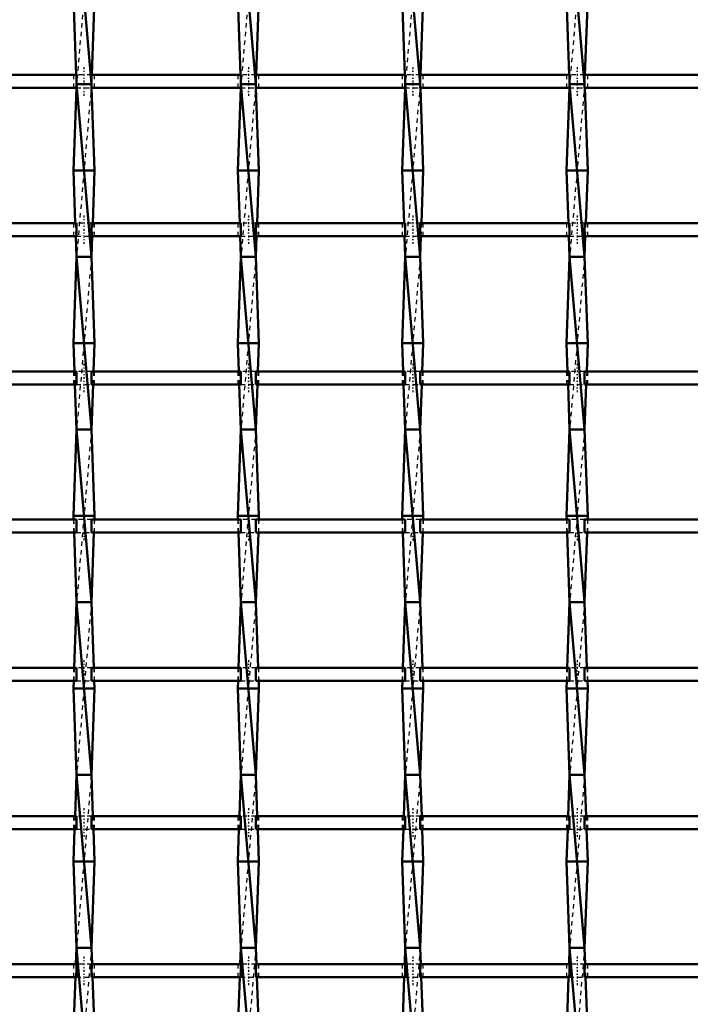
# Model space of a CAD drawing. Header units: millimetres. Extents: x -796 to 551, y -500 to 878.
# Tile 16 of 22: x -186 to -31, y 164 to 392. Entities that reach past the tile are written whole.
import ezdxf

# ---------------------------------------------------------------- set-up
doc = ezdxf.new("R2010")
doc.units = ezdxf.units.MM
doc.linetypes.add('Center', pattern=[1.5, 0.45, -0.5, 0.05, -0.5])
doc.linetypes.add('Dashed', pattern=[2, 1, -1])
for name, color, linetype, lineweight in [('AM_0', 7, 'Continuous', 50), ('AM_7', 7, 'Center', 25), ('AM_9', 6, 'Dashed', 25)]:
    doc.layers.add(name, color=color, linetype=linetype, lineweight=lineweight)

# ---------------------------------------------------------------- blocks, each defined once
blk = doc.blocks.new('10_cyb9est2xul62vjvq6e3r3c4l________0_in_LSSP3303438311900100035010_4')
at = {"layer": 'AM_0'}
for p, q in [((-173.18, 417), (-169.72, 377)), ((-173.9, 397), (-173.26, 379.13)), ((-169, 397), (-169.64, 379.13)), ((-173.18, 377), (-169.72, 337)), ((-169.72, 377), (-173.18, 377)), ((-173.21, 376.13), (-173.9, 357)), ((-169.69, 376.13), (-169, 357)), ((-173.9, 357), (-173.46, 344.8)), ((-169, 357), (-173.9, 357)), ((-169, 357), (-169.44, 344.8)), ((-173.35, 341.8), (-173.18, 337)), ((-169.55, 341.8), (-169.72, 337)), ((-173.18, 337), (-173.9, 317)), ((-169.72, 337), (-173.18, 337)), ((-173.18, 337), (-169.72, 297)), ((-169.72, 337), (-169, 317)), ((-173.9, 317), (-173.67, 310.47)), ((-169, 317), (-173.9, 317)), ((-169, 317), (-169.23, 310.47)), ((-173.56, 307.47), (-173.18, 297)), ((-169.34, 307.47), (-169.72, 297)), ((-173.18, 297), (-173.9, 277)), ((-169.72, 297), (-173.18, 297)), ((-173.18, 297), (-169.72, 257)), ((-169.72, 297), (-169, 277)), ((-173.9, 277), (-173.87, 276.14)), ((-169, 277), (-173.9, 277)), ((-169, 277), (-169.03, 276.14)), ((-173.76, 273.14), (-173.18, 257)), ((-169.14, 273.14), (-169.72, 257)), ((-173.18, 257), (-173.73, 241.81)), ((-169.72, 257), (-173.18, 257)), ((-173.18, 257), (-169.72, 217)), ((-169.72, 257), (-169.17, 241.81)), ((-173.84, 238.81), (-173.9, 237)), ((-169.06, 238.81), (-169, 237)), ((-169, 237), (-173.9, 237)), ((-173.9, 237), (-173.18, 217)), ((-169, 237), (-169.72, 217)), ((-173.18, 217), (-173.52, 207.48)), ((-169.72, 217), (-173.18, 217)), ((-173.18, 217), (-169.72, 177)), ((-169.72, 217), (-169.38, 207.48)), ((-173.63, 204.48), (-173.9, 197)), ((-169.27, 204.48), (-169, 197)), ((-173.9, 197), (-173.18, 177)), ((-169, 197), (-173.9, 197)), ((-169, 197), (-169.72, 177)), ((-173.18, 177), (-173.32, 173.15)), ((-173.18, 177), (-169.72, 137)), ((-169.72, 177), (-173.18, 177)), ((-169.72, 177), (-169.58, 173.15)), ((-173.43, 170.15), (-173.9, 157)), ((-169.47, 170.15), (-169, 157))]:
    blk.add_line(p, q, dxfattribs=at)
at = {"layer": 'AM_9'}
for p, q in [((-169.72, 417), (-173.18, 377)), ((-173.26, 379.13), (-173.18, 377)), ((-169.64, 379.13), (-169.72, 377)), ((-173.18, 377), (-173.21, 376.13)), ((-169.72, 377), (-173.18, 337)), ((-169.72, 377), (-169.69, 376.13)), ((-173.46, 344.8), (-173.35, 341.8)), ((-169.44, 344.8), (-169.55, 341.8)), ((-169.72, 337), (-173.18, 297)), ((-173.67, 310.47), (-173.56, 307.47)), ((-169.23, 310.47), (-169.34, 307.47)), ((-169.72, 297), (-173.18, 257)), ((-173.87, 276.14), (-173.76, 273.14)), ((-169.03, 276.14), (-169.14, 273.14)), ((-169.72, 257), (-173.18, 217)), ((-173.73, 241.81), (-173.84, 238.81)), ((-169.17, 241.81), (-169.06, 238.81)), ((-169.72, 217), (-173.18, 177)), ((-173.52, 207.48), (-173.63, 204.48)), ((-169.38, 207.48), (-169.27, 204.48)), ((-169.72, 177), (-173.18, 137)), ((-173.32, 173.15), (-173.43, 170.15)), ((-169.58, 173.15), (-169.47, 170.15))]:
    blk.add_line(p, q, dxfattribs=at)
blk = doc.blocks.new('11_ezde5s65fyz8qvvxfinz4t4rn________0_in_LSSP3303438311900100035010_4')
at = {"layer": 'AM_0'}
for p, q in [((-135.08, 417), (-131.62, 377)), ((-135.8, 397), (-135.16, 379.13)), ((-130.9, 397), (-131.54, 379.13)), ((-131.62, 377), (-135.08, 377)), ((-135.08, 377), (-131.62, 337)), ((-135.11, 376.13), (-135.8, 357)), ((-131.59, 376.13), (-130.9, 357)), ((-130.9, 357), (-135.8, 357)), ((-135.8, 357), (-135.36, 344.8)), ((-130.9, 357), (-131.34, 344.8)), ((-135.25, 341.8), (-135.08, 337)), ((-131.45, 341.8), (-131.62, 337)), ((-135.08, 337), (-135.8, 317)), ((-135.08, 337), (-131.62, 297)), ((-131.62, 337), (-135.08, 337)), ((-131.62, 337), (-130.9, 317)), ((-135.8, 317), (-135.57, 310.47)), ((-130.9, 317), (-135.8, 317)), ((-130.9, 317), (-131.13, 310.47)), ((-135.46, 307.47), (-135.08, 297)), ((-131.24, 307.47), (-131.62, 297)), ((-135.08, 297), (-135.8, 277)), ((-135.08, 297), (-131.62, 257)), ((-131.62, 297), (-135.08, 297)), ((-131.62, 297), (-130.9, 277)), ((-135.8, 277), (-135.77, 276.14)), ((-130.9, 277), (-135.8, 277)), ((-130.9, 277), (-130.93, 276.14)), ((-135.66, 273.14), (-135.08, 257)), ((-131.04, 273.14), (-131.62, 257)), ((-135.08, 257), (-135.63, 241.81)), ((-135.08, 257), (-131.62, 217)), ((-131.62, 257), (-135.08, 257)), ((-131.62, 257), (-131.07, 241.81)), ((-135.74, 238.81), (-135.8, 237)), ((-130.96, 238.81), (-130.9, 237)), ((-130.9, 237), (-135.8, 237)), ((-135.8, 237), (-135.08, 217)), ((-130.9, 237), (-131.62, 217)), ((-135.08, 217), (-135.42, 207.48)), ((-131.62, 217), (-135.08, 217)), ((-135.08, 217), (-131.62, 177)), ((-131.62, 217), (-131.28, 207.48)), ((-135.53, 204.48), (-135.8, 197)), ((-131.17, 204.48), (-130.9, 197)), ((-130.9, 197), (-135.8, 197)), ((-135.8, 197), (-135.08, 177)), ((-130.9, 197), (-131.62, 177)), ((-135.08, 177), (-135.22, 173.15)), ((-135.08, 177), (-131.62, 137)), ((-131.62, 177), (-135.08, 177)), ((-131.62, 177), (-131.48, 173.15)), ((-135.33, 170.15), (-135.8, 157)), ((-131.37, 170.15), (-130.9, 157))]:
    blk.add_line(p, q, dxfattribs=at)
at = {"layer": 'AM_9'}
for p, q in [((-131.62, 417), (-135.08, 377)), ((-135.16, 379.13), (-135.08, 377)), ((-131.54, 379.13), (-131.62, 377)), ((-135.08, 377), (-135.11, 376.13)), ((-131.62, 377), (-135.08, 337)), ((-131.62, 377), (-131.59, 376.13)), ((-135.36, 344.8), (-135.25, 341.8)), ((-131.34, 344.8), (-131.45, 341.8)), ((-131.62, 337), (-135.08, 297)), ((-135.57, 310.47), (-135.46, 307.47)), ((-131.13, 310.47), (-131.24, 307.47)), ((-131.62, 297), (-135.08, 257)), ((-135.77, 276.14), (-135.66, 273.14)), ((-130.93, 276.14), (-131.04, 273.14)), ((-131.62, 257), (-135.08, 217)), ((-135.63, 241.81), (-135.74, 238.81)), ((-131.07, 241.81), (-130.96, 238.81)), ((-131.62, 217), (-135.08, 177)), ((-135.42, 207.48), (-135.53, 204.48)), ((-131.28, 207.48), (-131.17, 204.48)), ((-131.62, 177), (-135.08, 137)), ((-135.22, 173.15), (-135.33, 170.15)), ((-131.48, 173.15), (-131.37, 170.15))]:
    blk.add_line(p, q, dxfattribs=at)
blk = doc.blocks.new('12_3zgj8b3yozdiv1dcarjilakqr________0_in_LSSP3303438311900100035010_4')
at = {"layer": 'AM_0'}
for p, q in [((-96.98, 417), (-93.52, 377)), ((-97.7, 397), (-97.06, 379.13)), ((-92.8, 397), (-93.44, 379.13)), ((-93.52, 377), (-96.98, 377)), ((-96.98, 377), (-93.52, 337)), ((-97.01, 376.13), (-97.7, 357)), ((-93.49, 376.13), (-92.8, 357)), ((-92.8, 357), (-97.7, 357)), ((-97.7, 357), (-97.26, 344.8)), ((-92.8, 357), (-93.24, 344.8)), ((-97.15, 341.8), (-96.98, 337)), ((-93.35, 341.8), (-93.52, 337)), ((-96.98, 337), (-97.7, 317)), ((-96.98, 337), (-93.52, 297)), ((-93.52, 337), (-96.98, 337)), ((-93.52, 337), (-92.8, 317)), ((-92.8, 317), (-97.7, 317)), ((-97.7, 317), (-97.47, 310.47)), ((-92.8, 317), (-93.03, 310.47)), ((-97.36, 307.47), (-96.98, 297)), ((-93.14, 307.47), (-93.52, 297)), ((-96.98, 297), (-97.7, 277)), ((-96.98, 297), (-93.52, 257)), ((-93.52, 297), (-96.98, 297)), ((-93.52, 297), (-92.8, 277)), ((-97.7, 277), (-97.67, 276.14)), ((-92.8, 277), (-97.7, 277)), ((-92.8, 277), (-92.83, 276.14)), ((-97.56, 273.14), (-96.98, 257)), ((-92.94, 273.14), (-93.52, 257)), ((-96.98, 257), (-97.53, 241.81)), ((-96.98, 257), (-93.52, 217)), ((-93.52, 257), (-96.98, 257)), ((-93.52, 257), (-92.97, 241.81)), ((-97.64, 238.81), (-97.7, 237)), ((-92.86, 238.81), (-92.8, 237)), ((-92.8, 237), (-97.7, 237)), ((-97.7, 237), (-96.98, 217)), ((-92.8, 237), (-93.52, 217)), ((-96.98, 217), (-97.32, 207.48)), ((-96.98, 217), (-93.52, 177)), ((-93.52, 217), (-96.98, 217)), ((-93.52, 217), (-93.18, 207.48)), ((-97.43, 204.48), (-97.7, 197)), ((-93.07, 204.48), (-92.8, 197)), ((-92.8, 197), (-97.7, 197)), ((-97.7, 197), (-96.98, 177)), ((-92.8, 197), (-93.52, 177)), ((-96.98, 177), (-97.12, 173.15)), ((-96.98, 177), (-93.52, 137)), ((-93.52, 177), (-96.98, 177)), ((-93.52, 177), (-93.38, 173.15)), ((-97.23, 170.15), (-97.7, 157)), ((-93.27, 170.15), (-92.8, 157))]:
    blk.add_line(p, q, dxfattribs=at)
at = {"layer": 'AM_9'}
for p, q in [((-93.52, 417), (-96.98, 377)), ((-97.06, 379.13), (-96.98, 377)), ((-93.44, 379.13), (-93.52, 377)), ((-96.98, 377), (-97.01, 376.13)), ((-93.52, 377), (-96.98, 337)), ((-93.52, 377), (-93.49, 376.13)), ((-97.26, 344.8), (-97.15, 341.8)), ((-93.24, 344.8), (-93.35, 341.8)), ((-93.52, 337), (-96.98, 297)), ((-97.47, 310.47), (-97.36, 307.47)), ((-93.03, 310.47), (-93.14, 307.47)), ((-93.52, 297), (-96.98, 257)), ((-97.67, 276.14), (-97.56, 273.14)), ((-92.83, 276.14), (-92.94, 273.14)), ((-93.52, 257), (-96.98, 217)), ((-97.53, 241.81), (-97.64, 238.81)), ((-92.97, 241.81), (-92.86, 238.81)), ((-93.52, 217), (-96.98, 177)), ((-97.32, 207.48), (-97.43, 204.48)), ((-93.18, 207.48), (-93.07, 204.48)), ((-93.52, 177), (-96.98, 137)), ((-97.12, 173.15), (-97.23, 170.15)), ((-93.38, 173.15), (-93.27, 170.15))]:
    blk.add_line(p, q, dxfattribs=at)
blk = doc.blocks.new('13_mhtx2kanrh7smx5yn51i9krmh________0_in_LSSP3303438311900100035010_4')
at = {"layer": 'AM_0'}
for p, q in [((-58.88, 417), (-55.42, 377)), ((-59.6, 397), (-58.96, 379.13)), ((-54.7, 397), (-55.34, 379.13)), ((-55.42, 377), (-58.88, 377)), ((-58.88, 377), (-55.42, 337)), ((-58.91, 376.13), (-59.6, 357)), ((-55.39, 376.13), (-54.7, 357)), ((-54.7, 357), (-59.6, 357)), ((-59.6, 357), (-59.16, 344.8)), ((-54.7, 357), (-55.14, 344.8)), ((-59.05, 341.8), (-58.88, 337)), ((-55.25, 341.8), (-55.42, 337)), ((-58.88, 337), (-59.6, 317)), ((-55.42, 337), (-58.88, 337)), ((-58.88, 337), (-55.42, 297)), ((-55.42, 337), (-54.7, 317)), ((-54.7, 317), (-59.6, 317)), ((-59.6, 317), (-59.37, 310.47)), ((-54.7, 317), (-54.93, 310.47)), ((-59.26, 307.47), (-58.88, 297)), ((-55.04, 307.47), (-55.42, 297)), ((-58.88, 297), (-59.6, 277)), ((-58.88, 297), (-55.42, 257)), ((-55.42, 297), (-58.88, 297)), ((-55.42, 297), (-54.7, 277)), ((-59.6, 277), (-59.57, 276.14)), ((-54.7, 277), (-59.6, 277)), ((-54.7, 277), (-54.73, 276.14)), ((-59.46, 273.14), (-58.88, 257)), ((-54.84, 273.14), (-55.42, 257)), ((-58.88, 257), (-59.43, 241.81)), ((-55.42, 257), (-58.88, 257)), ((-58.88, 257), (-55.42, 217)), ((-55.42, 257), (-54.87, 241.81)), ((-59.54, 238.81), (-59.6, 237)), ((-54.76, 238.81), (-54.7, 237)), ((-54.7, 237), (-59.6, 237)), ((-59.6, 237), (-58.88, 217)), ((-54.7, 237), (-55.42, 217)), ((-58.88, 217), (-59.22, 207.48)), ((-58.88, 217), (-55.42, 177)), ((-55.42, 217), (-58.88, 217)), ((-55.42, 217), (-55.08, 207.48)), ((-59.33, 204.48), (-59.6, 197)), ((-54.97, 204.48), (-54.7, 197)), ((-54.7, 197), (-59.6, 197)), ((-59.6, 197), (-58.88, 177)), ((-54.7, 197), (-55.42, 177)), ((-58.88, 177), (-59.02, 173.15)), ((-58.88, 177), (-55.42, 137)), ((-55.42, 177), (-58.88, 177)), ((-55.42, 177), (-55.28, 173.15)), ((-59.13, 170.15), (-59.6, 157)), ((-55.17, 170.15), (-54.7, 157))]:
    blk.add_line(p, q, dxfattribs=at)
at = {"layer": 'AM_9'}
for p, q in [((-55.42, 417), (-58.88, 377)), ((-58.96, 379.13), (-58.88, 377)), ((-55.34, 379.13), (-55.42, 377)), ((-58.88, 377), (-58.91, 376.13)), ((-55.42, 377), (-58.88, 337)), ((-55.42, 377), (-55.39, 376.13)), ((-59.16, 344.8), (-59.05, 341.8)), ((-55.14, 344.8), (-55.25, 341.8)), ((-55.42, 337), (-58.88, 297)), ((-59.37, 310.47), (-59.26, 307.47)), ((-54.93, 310.47), (-55.04, 307.47)), ((-55.42, 297), (-58.88, 257)), ((-59.57, 276.14), (-59.46, 273.14)), ((-54.73, 276.14), (-54.84, 273.14)), ((-55.42, 257), (-58.88, 217)), ((-59.43, 241.81), (-59.54, 238.81)), ((-54.87, 241.81), (-54.76, 238.81)), ((-55.42, 217), (-58.88, 177)), ((-59.22, 207.48), (-59.33, 204.48)), ((-55.08, 207.48), (-54.97, 204.48)), ((-55.42, 177), (-58.88, 137)), ((-59.02, 173.15), (-59.13, 170.15)), ((-55.28, 173.15), (-55.17, 170.15))]:
    blk.add_line(p, q, dxfattribs=at)
blk = doc.blocks.new('47_pzn9e9lc7w7mtyc5basixwt4d________0_in_LSSP3303438311900100035010_4')
at = {"layer": 'AM_0'}
for p, q in [((-173.18, 173.15), (-207.82, 173.15)), ((-173.18, 173.15), (-173.18, 170.15)), ((-135.08, 173.15), (-169.72, 173.15)), ((-169.72, 170.15), (-169.72, 173.15)), ((-135.08, 173.15), (-135.08, 170.15)), ((-131.62, 170.15), (-131.62, 173.15)), ((-96.98, 173.15), (-131.62, 173.15)), ((-96.98, 173.15), (-96.98, 170.15)), ((-93.52, 170.15), (-93.52, 173.15)), ((-58.88, 173.15), (-93.52, 173.15)), ((-58.88, 173.15), (-58.88, 170.15)), ((-55.42, 170.15), (-55.42, 173.15)), ((-20.78, 173.15), (-55.42, 173.15)), ((-173.18, 170.15), (-207.82, 170.15)), ((-135.08, 170.15), (-169.72, 170.15)), ((-96.98, 170.15), (-131.62, 170.15)), ((-58.88, 170.15), (-93.52, 170.15)), ((-20.78, 170.15), (-55.42, 170.15))]:
    blk.add_line(p, q, dxfattribs=at)
at = {"layer": 'AM_7'}
for p, q in [((-171.45, 174.95), (-171.45, 168.35)), ((-133.35, 174.95), (-133.35, 168.35)), ((-95.25, 174.95), (-95.25, 168.35)), ((-57.15, 174.95), (-57.15, 168.35))]:
    blk.add_line(p, q, dxfattribs=at)
at = {"layer": 'AM_9'}
for p, q in [((-173.9, 173.15), (-173.9, 170.15)), ((-169.72, 173.15), (-173.18, 173.15)), ((-169, 170.15), (-169, 173.15)), ((-135.8, 173.15), (-135.8, 170.15)), ((-131.62, 173.15), (-135.08, 173.15)), ((-130.9, 170.15), (-130.9, 173.15)), ((-97.7, 173.15), (-97.7, 170.15)), ((-93.52, 173.15), (-96.98, 173.15)), ((-92.8, 170.15), (-92.8, 173.15)), ((-59.6, 173.15), (-59.6, 170.15)), ((-55.42, 173.15), (-58.88, 173.15)), ((-54.7, 170.15), (-54.7, 173.15)), ((-173.18, 170.15), (-169.72, 170.15)), ((-135.08, 170.15), (-131.62, 170.15)), ((-96.98, 170.15), (-93.52, 170.15)), ((-58.88, 170.15), (-55.42, 170.15))]:
    blk.add_line(p, q, dxfattribs=at)
blk = doc.blocks.new('48_tge2xl8mcdwol64sdcp872kqe________0_in_LSSP3303438311900100035010_4')
at = {"layer": 'AM_0'}
for p, q in [((-173.18, 207.48), (-207.82, 207.48)), ((-173.18, 207.48), (-173.18, 204.48)), ((-135.08, 207.48), (-169.72, 207.48)), ((-169.72, 204.48), (-169.72, 207.48)), ((-135.08, 207.48), (-135.08, 204.48)), ((-131.62, 204.48), (-131.62, 207.48)), ((-96.98, 207.48), (-131.62, 207.48)), ((-96.98, 207.48), (-96.98, 204.48)), ((-93.52, 204.48), (-93.52, 207.48)), ((-58.88, 207.48), (-93.52, 207.48)), ((-58.88, 207.48), (-58.88, 204.48)), ((-55.42, 204.48), (-55.42, 207.48)), ((-20.78, 207.48), (-55.42, 207.48)), ((-173.18, 204.48), (-207.82, 204.48)), ((-135.08, 204.48), (-169.72, 204.48)), ((-96.98, 204.48), (-131.62, 204.48)), ((-58.88, 204.48), (-93.52, 204.48)), ((-20.78, 204.48), (-55.42, 204.48))]:
    blk.add_line(p, q, dxfattribs=at)
at = {"layer": 'AM_7'}
for p, q in [((-171.45, 209.28), (-171.45, 202.68)), ((-133.35, 209.28), (-133.35, 202.68)), ((-95.25, 209.28), (-95.25, 202.68)), ((-57.15, 209.28), (-57.15, 202.68))]:
    blk.add_line(p, q, dxfattribs=at)
at = {"layer": 'AM_9'}
for p, q in [((-173.9, 207.48), (-173.9, 204.48)), ((-169.72, 207.48), (-173.18, 207.48)), ((-169, 204.48), (-169, 207.48)), ((-135.8, 207.48), (-135.8, 204.48)), ((-131.62, 207.48), (-135.08, 207.48)), ((-130.9, 204.48), (-130.9, 207.48)), ((-97.7, 207.48), (-97.7, 204.48)), ((-93.52, 207.48), (-96.98, 207.48)), ((-92.8, 204.48), (-92.8, 207.48)), ((-59.6, 207.48), (-59.6, 204.48)), ((-55.42, 207.48), (-58.88, 207.48)), ((-54.7, 204.48), (-54.7, 207.48)), ((-173.18, 204.48), (-169.72, 204.48)), ((-135.08, 204.48), (-131.62, 204.48)), ((-96.98, 204.48), (-93.52, 204.48)), ((-58.88, 204.48), (-55.42, 204.48))]:
    blk.add_line(p, q, dxfattribs=at)
blk = doc.blocks.new('49_w3h4g8ij6jhf3phbnc2pddjhj________0_in_LSSP3303438311900100035010_4')
at = {"layer": 'AM_0'}
for p, q in [((-173.18, 241.81), (-207.82, 241.81)), ((-173.18, 241.81), (-173.18, 238.81)), ((-135.08, 241.81), (-169.72, 241.81)), ((-169.72, 238.81), (-169.72, 241.81)), ((-135.08, 241.81), (-135.08, 238.81)), ((-96.98, 241.81), (-131.62, 241.81)), ((-131.62, 238.81), (-131.62, 241.81)), ((-96.98, 241.81), (-96.98, 238.81)), ((-58.88, 241.81), (-93.52, 241.81)), ((-93.52, 238.81), (-93.52, 241.81)), ((-58.88, 241.81), (-58.88, 238.81)), ((-20.78, 241.81), (-55.42, 241.81)), ((-55.42, 238.81), (-55.42, 241.81)), ((-173.18, 238.81), (-207.82, 238.81)), ((-135.08, 238.81), (-169.72, 238.81)), ((-96.98, 238.81), (-131.62, 238.81)), ((-58.88, 238.81), (-93.52, 238.81)), ((-20.78, 238.81), (-55.42, 238.81))]:
    blk.add_line(p, q, dxfattribs=at)
at = {"layer": 'AM_7'}
for p, q in [((-171.45, 243.61), (-171.45, 237.01)), ((-133.35, 243.61), (-133.35, 237.01)), ((-95.25, 243.61), (-95.25, 237.01)), ((-57.15, 243.61), (-57.15, 237.01))]:
    blk.add_line(p, q, dxfattribs=at)
at = {"layer": 'AM_9'}
for p, q in [((-173.9, 241.81), (-173.9, 238.81)), ((-169.72, 241.81), (-173.18, 241.81)), ((-169, 238.81), (-169, 241.81)), ((-135.8, 241.81), (-135.8, 238.81)), ((-131.62, 241.81), (-135.08, 241.81)), ((-130.9, 238.81), (-130.9, 241.81)), ((-97.7, 241.81), (-97.7, 238.81)), ((-93.52, 241.81), (-96.98, 241.81)), ((-92.8, 238.81), (-92.8, 241.81)), ((-59.6, 241.81), (-59.6, 238.81)), ((-55.42, 241.81), (-58.88, 241.81)), ((-54.7, 238.81), (-54.7, 241.81)), ((-173.18, 238.81), (-169.72, 238.81)), ((-135.08, 238.81), (-131.62, 238.81)), ((-96.98, 238.81), (-93.52, 238.81)), ((-58.88, 238.81), (-55.42, 238.81))]:
    blk.add_line(p, q, dxfattribs=at)
blk = doc.blocks.new('50_hmncwh4u3qfcmuvlmgi9p877w________0_in_LSSP3303438311900100035010_4')
at = {"layer": 'AM_0'}
for p, q in [((-173.18, 276.14), (-207.82, 276.14)), ((-173.18, 276.14), (-173.18, 273.14)), ((-135.08, 276.14), (-169.72, 276.14)), ((-169.72, 273.14), (-169.72, 276.14)), ((-135.08, 276.14), (-135.08, 273.14)), ((-131.62, 273.14), (-131.62, 276.14)), ((-96.98, 276.14), (-131.62, 276.14)), ((-96.98, 276.14), (-96.98, 273.14)), ((-93.52, 273.14), (-93.52, 276.14)), ((-58.88, 276.14), (-93.52, 276.14)), ((-58.88, 276.14), (-58.88, 273.14)), ((-20.78, 276.14), (-55.42, 276.14)), ((-55.42, 273.14), (-55.42, 276.14)), ((-173.18, 273.14), (-207.82, 273.14)), ((-135.08, 273.14), (-169.72, 273.14)), ((-96.98, 273.14), (-131.62, 273.14)), ((-58.88, 273.14), (-93.52, 273.14)), ((-20.78, 273.14), (-55.42, 273.14))]:
    blk.add_line(p, q, dxfattribs=at)
at = {"layer": 'AM_7'}
for p, q in [((-171.45, 277.94), (-171.45, 271.34)), ((-133.35, 277.94), (-133.35, 271.34)), ((-95.25, 277.94), (-95.25, 271.34)), ((-57.15, 277.94), (-57.15, 271.34))]:
    blk.add_line(p, q, dxfattribs=at)
at = {"layer": 'AM_9'}
for p, q in [((-173.9, 276.14), (-173.9, 273.14)), ((-169.72, 276.14), (-173.18, 276.14)), ((-169, 273.14), (-169, 276.14)), ((-135.8, 276.14), (-135.8, 273.14)), ((-131.62, 276.14), (-135.08, 276.14)), ((-130.9, 273.14), (-130.9, 276.14)), ((-97.7, 276.14), (-97.7, 273.14)), ((-93.52, 276.14), (-96.98, 276.14)), ((-92.8, 273.14), (-92.8, 276.14)), ((-59.6, 276.14), (-59.6, 273.14)), ((-55.42, 276.14), (-58.88, 276.14)), ((-54.7, 273.14), (-54.7, 276.14)), ((-173.18, 273.14), (-169.72, 273.14)), ((-135.08, 273.14), (-131.62, 273.14)), ((-96.98, 273.14), (-93.52, 273.14)), ((-58.88, 273.14), (-55.42, 273.14))]:
    blk.add_line(p, q, dxfattribs=at)
blk = doc.blocks.new('51_gzkll9rclhqbwzktg4lqilstq________0_in_LSSP3303438311900100035010_4')
at = {"layer": 'AM_0'}
for p, q in [((-173.18, 310.47), (-207.82, 310.47)), ((-173.18, 310.47), (-173.18, 307.47)), ((-135.08, 310.47), (-169.72, 310.47)), ((-169.72, 307.47), (-169.72, 310.47)), ((-135.08, 310.47), (-135.08, 307.47)), ((-131.62, 307.47), (-131.62, 310.47)), ((-96.98, 310.47), (-131.62, 310.47)), ((-96.98, 310.47), (-96.98, 307.47)), ((-93.52, 307.47), (-93.52, 310.47)), ((-58.88, 310.47), (-93.52, 310.47)), ((-58.88, 310.47), (-58.88, 307.47)), ((-55.42, 307.47), (-55.42, 310.47)), ((-20.78, 310.47), (-55.42, 310.47)), ((-173.18, 307.47), (-207.82, 307.47)), ((-135.08, 307.47), (-169.72, 307.47)), ((-96.98, 307.47), (-131.62, 307.47)), ((-58.88, 307.47), (-93.52, 307.47)), ((-20.78, 307.47), (-55.42, 307.47))]:
    blk.add_line(p, q, dxfattribs=at)
at = {"layer": 'AM_7'}
for p, q in [((-171.45, 312.27), (-171.45, 305.67)), ((-133.35, 312.27), (-133.35, 305.67)), ((-95.25, 312.27), (-95.25, 305.67)), ((-57.15, 312.27), (-57.15, 305.67))]:
    blk.add_line(p, q, dxfattribs=at)
at = {"layer": 'AM_9'}
for p, q in [((-173.9, 310.47), (-173.9, 307.47)), ((-169.72, 310.47), (-173.18, 310.47)), ((-169, 307.47), (-169, 310.47)), ((-135.8, 310.47), (-135.8, 307.47)), ((-131.62, 310.47), (-135.08, 310.47)), ((-130.9, 307.47), (-130.9, 310.47)), ((-97.7, 310.47), (-97.7, 307.47)), ((-93.52, 310.47), (-96.98, 310.47)), ((-92.8, 307.47), (-92.8, 310.47)), ((-59.6, 310.47), (-59.6, 307.47)), ((-55.42, 310.47), (-58.88, 310.47)), ((-54.7, 307.47), (-54.7, 310.47)), ((-173.18, 307.47), (-169.72, 307.47)), ((-135.08, 307.47), (-131.62, 307.47)), ((-96.98, 307.47), (-93.52, 307.47)), ((-58.88, 307.47), (-55.42, 307.47))]:
    blk.add_line(p, q, dxfattribs=at)
blk = doc.blocks.new('52_ftsmhjeyp0pcy31vffbbumtbf________0_in_LSSP3303438311900100035010_4')
at = {"layer": 'AM_0'}
for p, q in [((-173.18, 344.8), (-207.82, 344.8)), ((-173.18, 344.8), (-173.18, 341.8)), ((-135.08, 344.8), (-169.72, 344.8)), ((-169.72, 341.8), (-169.72, 344.8)), ((-135.08, 344.8), (-135.08, 341.8)), ((-131.62, 341.8), (-131.62, 344.8)), ((-96.98, 344.8), (-131.62, 344.8)), ((-96.98, 344.8), (-96.98, 341.8)), ((-93.52, 341.8), (-93.52, 344.8)), ((-58.88, 344.8), (-93.52, 344.8)), ((-58.88, 344.8), (-58.88, 341.8)), ((-55.42, 341.8), (-55.42, 344.8)), ((-20.78, 344.8), (-55.42, 344.8)), ((-173.18, 341.8), (-207.82, 341.8)), ((-135.08, 341.8), (-169.72, 341.8)), ((-96.98, 341.8), (-131.62, 341.8)), ((-58.88, 341.8), (-93.52, 341.8)), ((-20.78, 341.8), (-55.42, 341.8))]:
    blk.add_line(p, q, dxfattribs=at)
at = {"layer": 'AM_7'}
for p, q in [((-171.45, 346.6), (-171.45, 340)), ((-133.35, 346.6), (-133.35, 340)), ((-95.25, 346.6), (-95.25, 340)), ((-57.15, 346.6), (-57.15, 340))]:
    blk.add_line(p, q, dxfattribs=at)
at = {"layer": 'AM_9'}
for p, q in [((-173.9, 344.8), (-173.9, 341.8)), ((-169.72, 344.8), (-173.18, 344.8)), ((-169, 341.8), (-169, 344.8)), ((-135.8, 344.8), (-135.8, 341.8)), ((-131.62, 344.8), (-135.08, 344.8)), ((-130.9, 341.8), (-130.9, 344.8)), ((-97.7, 344.8), (-97.7, 341.8)), ((-93.52, 344.8), (-96.98, 344.8)), ((-92.8, 341.8), (-92.8, 344.8)), ((-59.6, 344.8), (-59.6, 341.8)), ((-55.42, 344.8), (-58.88, 344.8)), ((-54.7, 341.8), (-54.7, 344.8)), ((-173.18, 341.8), (-169.72, 341.8)), ((-135.08, 341.8), (-131.62, 341.8)), ((-96.98, 341.8), (-93.52, 341.8)), ((-58.88, 341.8), (-55.42, 341.8))]:
    blk.add_line(p, q, dxfattribs=at)
blk = doc.blocks.new('53_pw39ndlvkfechnm9nyr7peyqj________0_in_LSSP3303438311900100035010_4')
at = {"layer": 'AM_0'}
for p, q in [((-173.18, 379.13), (-207.82, 379.13)), ((-173.18, 379.13), (-173.18, 376.13)), ((-135.08, 379.13), (-169.72, 379.13)), ((-169.72, 376.13), (-169.72, 379.13)), ((-135.08, 379.13), (-135.08, 376.13)), ((-131.62, 376.13), (-131.62, 379.13)), ((-96.98, 379.13), (-131.62, 379.13)), ((-96.98, 379.13), (-96.98, 376.13)), ((-93.52, 376.13), (-93.52, 379.13)), ((-58.88, 379.13), (-93.52, 379.13)), ((-58.88, 379.13), (-58.88, 376.13)), ((-55.42, 376.13), (-55.42, 379.13)), ((-20.78, 379.13), (-55.42, 379.13)), ((-173.18, 376.13), (-207.82, 376.13)), ((-135.08, 376.13), (-169.72, 376.13)), ((-96.98, 376.13), (-131.62, 376.13)), ((-58.88, 376.13), (-93.52, 376.13)), ((-20.78, 376.13), (-55.42, 376.13))]:
    blk.add_line(p, q, dxfattribs=at)
at = {"layer": 'AM_7'}
for p, q in [((-171.45, 380.93), (-171.45, 374.33)), ((-133.35, 380.93), (-133.35, 374.33)), ((-95.25, 380.93), (-95.25, 374.33)), ((-57.15, 380.93), (-57.15, 374.33))]:
    blk.add_line(p, q, dxfattribs=at)
at = {"layer": 'AM_9'}
for p, q in [((-173.9, 379.13), (-173.9, 376.13)), ((-169.72, 379.13), (-173.18, 379.13)), ((-169, 376.13), (-169, 379.13)), ((-135.8, 379.13), (-135.8, 376.13)), ((-131.62, 379.13), (-135.08, 379.13)), ((-130.9, 376.13), (-130.9, 379.13)), ((-97.7, 379.13), (-97.7, 376.13)), ((-93.52, 379.13), (-96.98, 379.13)), ((-92.8, 376.13), (-92.8, 379.13)), ((-59.6, 379.13), (-59.6, 376.13)), ((-55.42, 379.13), (-58.88, 379.13)), ((-54.7, 376.13), (-54.7, 379.13)), ((-173.21, 376.13), (-169.69, 376.13)), ((-135.11, 376.13), (-131.59, 376.13)), ((-97.01, 376.13), (-93.49, 376.13)), ((-58.91, 376.13), (-55.39, 376.13))]:
    blk.add_line(p, q, dxfattribs=at)

msp = doc.modelspace()

# ---------------------------------------------------------------- block references
for name in ['10_cyb9est2xul62vjvq6e3r3c4l________0_in_LSSP3303438311900100035010_4', '11_ezde5s65fyz8qvvxfinz4t4rn________0_in_LSSP3303438311900100035010_4', '12_3zgj8b3yozdiv1dcarjilakqr________0_in_LSSP3303438311900100035010_4', '13_mhtx2kanrh7smx5yn51i9krmh________0_in_LSSP3303438311900100035010_4', '53_pw39ndlvkfechnm9nyr7peyqj________0_in_LSSP3303438311900100035010_4', '52_ftsmhjeyp0pcy31vffbbumtbf________0_in_LSSP3303438311900100035010_4', '51_gzkll9rclhqbwzktg4lqilstq________0_in_LSSP3303438311900100035010_4', '50_hmncwh4u3qfcmuvlmgi9p877w________0_in_LSSP3303438311900100035010_4', '49_w3h4g8ij6jhf3phbnc2pddjhj________0_in_LSSP3303438311900100035010_4', '48_tge2xl8mcdwol64sdcp872kqe________0_in_LSSP3303438311900100035010_4', '47_pzn9e9lc7w7mtyc5basixwt4d________0_in_LSSP3303438311900100035010_4']:
    msp.add_blockref(name, (0, 0))

doc.saveas('drawing.dxf')
